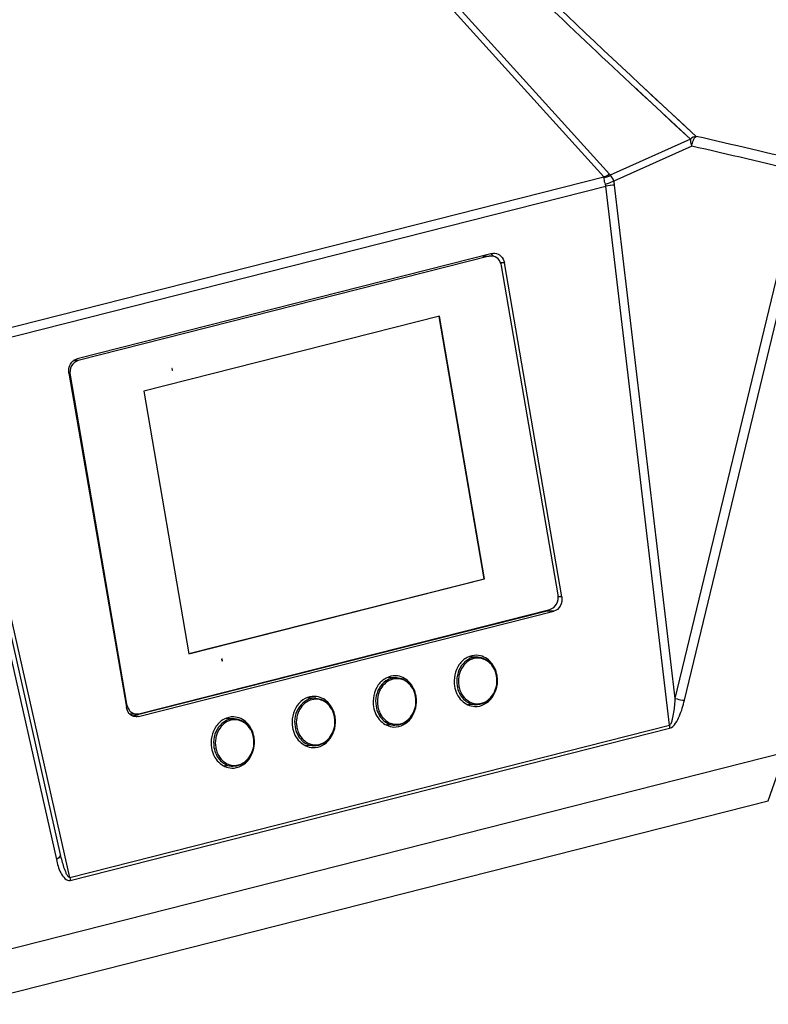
# Model space of a CAD drawing. Header units: millimetres. Extents: x 0 to 420, y 0 to 297.
# Tile 66 of 136: x 336 to 348, y 95 to 111. Entities that reach past the tile are written whole.
import ezdxf

# ---------------------------------------------------------------- set-up
doc = ezdxf.new("R2010")
doc.units = ezdxf.units.MM
doc.header["$LTSCALE"] = 23.1
doc.layers.get('0').update_dxf_attribs({"linetype": 'CONTINUOUS'})
doc.layers.add('06___PRT_ALL_SURFS', color=7, linetype='CONTINUOUS')

msp = doc.modelspace()

# ---------------------------------------------------------------- linework, layer by layer
at = {"color": 7, "linetype": 'Continuous'}
for p, q in [((345.5496, 108.7934), (340.565, 114.2996)), ((345.6406, 108.8374), (340.656, 114.3436)), ((346.0975, 110.2184), (346.0721, 110.2423)), ((346.1705, 110.1507), (346.0723, 110.2424)), ((346.9667, 109.4109), (346.0975, 110.2184)), ((346.1905, 110.2647), (346.1387, 110.3132)), ((346.1905, 110.2647), (346.1388, 110.3133)), ((347.0599, 109.4571), (346.1905, 110.2647)), ((346.4124, 110.0579), (346.1905, 110.2647)), ((346.2795, 110.049), (346.1705, 110.1507)), ((346.3984, 109.9382), (346.2795, 110.049)), ((346.5074, 109.9694), (346.4124, 110.0579)), ((346.5121, 109.8325), (346.3984, 109.9382)), ((346.6007, 109.8827), (346.5074, 109.9694)), ((346.6397, 109.7139), (346.5121, 109.8325)), ((346.7205, 109.7715), (346.6007, 109.8827)), ((346.7937, 109.7036), (346.7205, 109.7715)), ((346.718, 109.6413), (346.6397, 109.7139)), ((346.8485, 109.5203), (346.718, 109.6413)), ((347.0599, 109.4571), (346.7937, 109.7036)), ((346.9667, 109.4109), (345.6521, 108.8188)), ((346.9667, 109.4109), (346.8485, 109.5203)), ((346.9871, 109.2973), (345.7103, 108.7222)), ((334.7524, 106.0539), (345.5496, 108.7934)), ((346.7187, 100.2465), (348.7988, 108.8747)), ((346.8693, 100.2156), (348.9493, 108.8438)), ((334.851, 105.9199), (345.5782, 108.6416)), ((346.622, 99.8049), (345.5782, 108.6416)), ((346.7187, 100.2465), (345.725, 108.6595)), ((343.7196, 107.5375), (336.9177, 105.8118)), ((343.6718, 107.4908), (336.9363, 105.7819)), ((343.5653, 107.4948), (343.6718, 107.4908)), ((343.6063, 107.4992), (343.7128, 107.4952)), ((343.9191, 107.3841), (343.857, 107.3865)), ((344.7975, 101.9422), (343.8713, 107.3374)), ((344.8587, 101.9107), (343.9191, 107.3841)), ((342.8537, 106.5081), (338.0094, 105.279)), ((343.5867, 102.2077), (342.8486, 106.5068)), ((343.592, 102.2075), (342.8537, 106.5081)), ((336.8017, 97.3133), (334.851, 105.9199)), ((336.9363, 105.7819), (336.8621, 105.7846)), ((336.7854, 105.5742), (337.725, 100.1007)), ((336.7904, 105.5448), (336.804, 105.5443)), ((336.804, 105.5443), (337.7301, 100.1491)), ((338.4777, 105.6528), (338.4694, 105.6507)), ((338.4694, 105.6507), (338.4744, 105.6213)), ((338.4744, 105.6213), (338.4827, 105.6234)), ((338.4745, 105.6237), (338.4827, 105.6234)), ((338.4827, 105.6234), (338.4777, 105.6528)), ((334.8493, 105.2664), (336.5792, 97.6048)), ((334.9118, 105.3513), (336.6418, 97.6897)), ((338.0094, 105.279), (338.7477, 100.9784)), ((338.7473, 100.9799), (343.5867, 102.2077)), ((338.7477, 100.9784), (343.592, 102.2075)), ((343.592, 102.2075), (343.5867, 102.2077)), ((344.8587, 101.9107), (344.8004, 101.9129)), ((337.8231, 99.9588), (344.5985, 101.6779)), ((337.9244, 99.9474), (344.7263, 101.6731)), ((337.9296, 99.9957), (344.6651, 101.7046)), ((344.7263, 101.6731), (344.5985, 101.6779)), ((339.2948, 100.8928), (339.2865, 100.8907)), ((339.2865, 100.8907), (339.2915, 100.8614)), ((339.2915, 100.8614), (339.2999, 100.8635)), ((339.2916, 100.8638), (339.2999, 100.8635)), ((339.2999, 100.8635), (339.2948, 100.8928)), ((337.7301, 100.1491), (337.7166, 100.1496)), ((337.7821, 99.9953), (337.8886, 99.9913)), ((337.9244, 99.9474), (337.843, 99.9504)), ((336.8017, 97.3133), (346.622, 99.8049)), ((336.8055, 97.2645), (346.6259, 99.7561)), ((348.5196, 99.3576), (334.8737, 95.8954)), ((348.2424, 98.5664), (348.5196, 99.3576)), ((335.1039, 95.2329), (348.2424, 98.5664))]:
    msp.add_line(p, q, dxfattribs=at)
for centre, radius, start, end in [((508.7472, 284.3945), 238.2139, 225.382932, 226.951619), ((508.8866, 284.4772), 238.4664, 225.976301, 226.940639), ((218.7518, -444.8625), 568.9756, 76.779912, 76.967293), ((218.6875, -444.8091), 568.766, 76.775889, 76.963285), ((343.4557, 114.8796), 6.5572, 288.81781, 290.11089), ((345.8146, 107.3138), 1.3486, 93.81062, 100.09484), ((345.4362, 108.6252), 0.2908, 6.76993, 19.49566), ((343.6011, 107.3535), 0.1457, 87.97594, 104.23102), ((343.7076, 107.3496), 0.1457, 87.97596, 104.23101), ((343.61, 107.3744), 0.1777, 40.60524, 49.28506), ((343.368, 100.5384), 0.4293, 9.36399, 9.59638), ((343.328, 100.541), 0.4777, 8.47053, 9.73958), ((342.0408, 100.2017), 0.4293, 9.38551, 9.61837), ((342.0009, 100.2043), 0.4776, 8.49038, 9.73962), ((337.9158, 100.1676), 0.1837, 217.07995, 224.56577), ((337.8938, 100.1369), 0.1457, 267.97596, 284.23101), ((340.7137, 99.8649), 0.4293, 9.40703, 9.64037), ((340.6737, 99.8676), 0.4776, 8.51024, 9.73966), ((339.3865, 99.5282), 0.4292, 9.42855, 9.66237), ((339.3466, 99.5308), 0.4775, 8.5301, 9.7397)]:
    msp.add_arc(centre, radius, start, end, dxfattribs=at)
for points, knots in [([(346.9667, 109.4109), (346.9656, 109.4027), (346.9646, 109.3637), (346.9754, 109.3253), (346.9871, 109.2973)], [0, 0, 0, 0, 0.2145218, 1, 1, 1, 1]), ([(346.9871, 109.2973), (346.9939, 109.3304), (347.0067, 109.3872), (347.0378, 109.444), (347.0599, 109.4571)], [0, 0, 0, 0, 0.5679233, 1, 1, 1, 1]), ([(345.5503, 108.7831), (345.5493, 108.7764), (345.5477, 108.7386), (345.5589, 108.7013), (345.5708, 108.6729)], [0, 0, 0, 0, 0.1809052, 1, 1, 1, 1]), ([(345.5496, 108.7934), (345.5502, 108.7918), (345.5508, 108.7884), (345.5506, 108.7849), (345.5503, 108.7831)], [0, 0, 0, 0, 0.4806702, 1, 1, 1, 1]), ([(345.7103, 108.7222), (345.7071, 108.7335), (345.6942, 108.769), (345.6731, 108.8033), (345.6521, 108.8188)], [0, 0, 0, 0, 0.3102798, 1, 1, 1, 1]), ([(343.8713, 107.3374), (343.8642, 107.3784), (343.8294, 107.4558), (343.7503, 107.4938), (343.7128, 107.4952)], [0, 0, 0, 0, 0.5256148, 1, 1, 1, 1]), ([(343.7606, 107.5419), (343.7981, 107.5405), (343.8772, 107.5025), (343.912, 107.4251), (343.9191, 107.3841)], [0, 0, 0, 0, 0.4743756, 1, 1, 1, 1]), ([(336.7854, 105.5742), (336.7768, 105.6243), (336.7908, 105.7285), (336.873, 105.8004), (336.9177, 105.8118)], [0, 0, 0, 0, 0.5245852, 1, 1, 1, 1]), ([(336.9363, 105.7819), (336.8916, 105.7705), (336.8093, 105.6986), (336.7953, 105.5944), (336.804, 105.5443)], [0, 0, 0, 0, 0.4754151, 1, 1, 1, 1]), ([(344.6651, 101.7046), (344.7098, 101.7159), (344.7921, 101.7879), (344.8061, 101.892), (344.7975, 101.9422)], [0, 0, 0, 0, 0.4754151, 1, 1, 1, 1]), ([(344.8587, 101.9107), (344.8673, 101.8606), (344.8533, 101.7564), (344.771, 101.6845), (344.7263, 101.6731)], [0, 0, 0, 0, 0.5245852, 1, 1, 1, 1]), ([(343.4663, 100.9531), (343.4125, 100.9552), (343.2985, 100.9273), (343.1215, 100.7652), (343.0814, 100.5652), (343.102, 100.445)], [0, 0, 0, 0, 0.2308457, 0.476749, 1, 1, 1, 1]), ([(343.4817, 100.9226), (343.4569, 100.9235), (343.4062, 100.9186), (343.3086, 100.882), (343.2047, 100.7875), (343.1367, 100.6294), (343.1333, 100.5112), (343.1427, 100.4537)], [0, 0, 0, 0, 0.1139675, 0.2301056, 0.4729808, 0.7329758, 1, 1, 1, 1]), ([(343.7913, 100.61), (343.7834, 100.6566), (343.7529, 100.7457), (343.665, 100.8512), (343.5463, 100.9095), (343.4159, 100.9076), (343.2977, 100.8465), (343.2252, 100.7579), (343.1868, 100.6726), (343.1625, 100.5788), (343.1622, 100.5043), (343.1701, 100.4564)], [0, 0, 0, 0, 0.131658, 0.2559243, 0.3728944, 0.4872691, 0.6055543, 0.7315704, 0.7976122, 0.8648946, 1, 1, 1, 1]), ([(343.7988, 100.6218), (343.784, 100.7078), (343.711, 100.8704), (343.545, 100.9501), (343.4663, 100.9531)], [0, 0, 0, 0, 0.5256303, 1, 1, 1, 1]), ([(343.4817, 100.9226), (343.5192, 100.9211), (343.5955, 100.9027), (343.6926, 100.8335), (343.7634, 100.7325), (343.7886, 100.6524), (343.7954, 100.6108)], [0, 0, 0, 0, 0.2363479, 0.4799825, 0.7348544, 1, 1, 1, 1]), ([(342.1391, 100.6164), (342.0853, 100.6185), (341.9713, 100.5905), (341.7943, 100.4285), (341.7542, 100.2285), (341.7748, 100.1083)], [0, 0, 0, 0, 0.2308457, 0.476749, 1, 1, 1, 1]), ([(342.1544, 100.5858), (342.1295, 100.5868), (342.0788, 100.5819), (341.9813, 100.5452), (341.8774, 100.4506), (341.8094, 100.2925), (341.8061, 100.1743), (341.8156, 100.1168)], [0, 0, 0, 0, 0.1139652, 0.2301049, 0.4729885, 0.7329865, 1, 1, 1, 1]), ([(342.4641, 100.2734), (342.4562, 100.32), (342.4256, 100.4091), (342.3376, 100.5146), (342.2189, 100.5728), (342.0885, 100.5708), (341.9704, 100.5096), (341.8979, 100.4211), (341.8595, 100.3357), (341.8353, 100.2419), (341.8351, 100.1674), (341.843, 100.1195)], [0, 0, 0, 0, 0.1316513, 0.2559084, 0.3728722, 0.4872477, 0.6055404, 0.7315656, 0.7976108, 0.8648952, 1, 1, 1, 1]), ([(342.4716, 100.2851), (342.4568, 100.3711), (342.3838, 100.5337), (342.2178, 100.6133), (342.1391, 100.6164)], [0, 0, 0, 0, 0.5256303, 1, 1, 1, 1]), ([(342.1544, 100.5858), (342.1919, 100.5844), (342.2682, 100.566), (342.3653, 100.4969), (342.4361, 100.3959), (342.4613, 100.3158), (342.4682, 100.2742)], [0, 0, 0, 0, 0.2363535, 0.4799852, 0.734853, 1, 1, 1, 1]), ([(343.2078, 100.3392), (343.2259, 100.303), (343.2726, 100.2374), (343.371, 100.1716), (343.4847, 100.1505), (343.5976, 100.178), (343.6943, 100.249), (343.7641, 100.3531), (343.7999, 100.4775), (343.7987, 100.5654), (343.7916, 100.6082)], [0, 0, 0, 0, 0.1268395, 0.2466315, 0.3621381, 0.4784945, 0.6003483, 0.7293949, 0.8639385, 1, 1, 1, 1]), ([(343.4345, 100.1137), (343.4875, 100.1117), (343.5998, 100.1387), (343.7758, 100.2965), (343.8182, 100.4924), (343.8005, 100.6114)], [0, 0, 0, 0, 0.2309273, 0.4765904, 1, 1, 1, 1]), ([(343.7954, 100.6108), (343.8048, 100.5537), (343.8014, 100.436), (343.7328, 100.2783), (343.6278, 100.1838), (343.5289, 100.1471), (343.4772, 100.1422), (343.4518, 100.1431)], [0, 0, 0, 0, 0.264327, 0.522528, 0.7662615, 0.8839834, 1, 1, 1, 1]), ([(343.102, 100.445), (343.1168, 100.359), (343.1899, 100.1965), (343.3558, 100.1168), (343.4345, 100.1137)], [0, 0, 0, 0, 0.5256303, 1, 1, 1, 1]), ([(343.1427, 100.4537), (343.1496, 100.4121), (343.1746, 100.332), (343.2447, 100.2314), (343.3402, 100.1628), (343.4151, 100.1446), (343.4518, 100.1431)], [0, 0, 0, 0, 0.2681923, 0.5242635, 0.7666923, 1, 1, 1, 1]), ([(343.1701, 100.4564), (343.1718, 100.4461), (343.18, 100.4058), (343.1941, 100.3667), (343.2078, 100.3392)], [0, 0, 0, 0, 0.2534203, 1, 1, 1, 1]), ([(340.8119, 100.2796), (340.7581, 100.2817), (340.6441, 100.2538), (340.4671, 100.0918), (340.427, 99.8918), (340.4476, 99.7716)], [0, 0, 0, 0, 0.2308457, 0.476749, 1, 1, 1, 1]), ([(340.827, 100.2491), (340.8022, 100.25), (340.7515, 100.2451), (340.6539, 100.2084), (340.5501, 100.1137), (340.4822, 99.9556), (340.4789, 99.8374), (340.4884, 99.7799)], [0, 0, 0, 0, 0.113963, 0.2301042, 0.4729961, 0.7329972, 1, 1, 1, 1]), ([(341.1369, 99.9368), (341.1289, 99.9835), (341.0983, 100.0725), (341.0103, 100.1779), (340.8916, 100.2361), (340.7612, 100.234), (340.643, 100.1728), (340.5706, 100.0842), (340.5323, 99.9988), (340.5081, 99.905), (340.5079, 99.8305), (340.5158, 99.7826)], [0, 0, 0, 0, 0.1316446, 0.2558925, 0.3728499, 0.4872264, 0.6055265, 0.7315607, 0.7976094, 0.8648959, 1, 1, 1, 1]), ([(341.1444, 99.9483), (341.1297, 100.0343), (341.0566, 100.1969), (340.8906, 100.2766), (340.8119, 100.2796)], [0, 0, 0, 0, 0.5256303, 1, 1, 1, 1]), ([(340.827, 100.2491), (340.8645, 100.2477), (340.9409, 100.2293), (341.038, 100.1603), (341.1089, 100.0593), (341.1341, 99.9792), (341.141, 99.9377)], [0, 0, 0, 0, 0.2363591, 0.479988, 0.7348516, 1, 1, 1, 1]), ([(341.8806, 100.0025), (341.8987, 99.9662), (341.9454, 99.9006), (342.0439, 99.8348), (342.1576, 99.8138), (342.2705, 99.8413), (342.3672, 99.9123), (342.4369, 100.0165), (342.4727, 100.1409), (342.4715, 100.2288), (342.4644, 100.2717)], [0, 0, 0, 0, 0.1268355, 0.2466232, 0.3621274, 0.478485, 0.6003432, 0.7293949, 0.863941, 1, 1, 1, 1]), ([(342.1073, 99.777), (342.1604, 99.775), (342.2727, 99.802), (342.4487, 99.9599), (342.491, 100.1558), (342.4733, 100.2748)], [0, 0, 0, 0, 0.2309259, 0.4765926, 1, 1, 1, 1]), ([(342.4682, 100.2742), (342.4776, 100.2171), (342.4742, 100.0994), (342.4057, 99.9417), (342.3008, 99.8472), (342.2018, 99.8104), (342.1501, 99.8054), (342.1247, 99.8064)], [0, 0, 0, 0, 0.2643172, 0.5225213, 0.7662624, 0.8839855, 1, 1, 1, 1]), ([(346.622, 99.8049), (346.6395, 99.8106), (346.6577, 99.8513), (346.6797, 99.921), (346.6968, 100.0179), (346.7103, 100.1318), (346.7163, 100.2083), (346.7187, 100.2465)], [0, 0, 0, 0, 0.1201103, 0.2468889, 0.499281, 0.7502198, 1, 1, 1, 1]), ([(346.6259, 99.7561), (346.6675, 99.7667), (346.7312, 99.8418), (346.8089, 99.9975), (346.8484, 100.1288), (346.8693, 100.2156)], [0, 0, 0, 0, 0.2417612, 0.4977355, 1, 1, 1, 1]), ([(346.7187, 100.2465), (346.7559, 100.2329), (346.8064, 100.2206), (346.8576, 100.2159), (346.8693, 100.2156)], [0, 0, 0, 0, 0.7710829, 1, 1, 1, 1]), ([(337.7301, 100.1491), (337.7316, 100.1406), (337.7391, 100.1079), (337.7542, 100.0768), (337.7692, 100.0569)], [0, 0, 0, 0, 0.256536, 1, 1, 1, 1]), ([(341.7748, 100.1083), (341.7896, 100.0223), (341.8627, 99.8597), (342.0287, 99.78), (342.1073, 99.777)], [0, 0, 0, 0, 0.5256303, 1, 1, 1, 1]), ([(341.8156, 100.1168), (341.8225, 100.0752), (341.8475, 99.9951), (341.9176, 99.8945), (342.0131, 99.826), (342.0881, 99.8078), (342.1247, 99.8064)], [0, 0, 0, 0, 0.2681941, 0.5242609, 0.7666864, 1, 1, 1, 1]), ([(341.843, 100.1195), (341.8447, 100.1092), (341.8528, 100.069), (341.8669, 100.0299), (341.8806, 100.0025)], [0, 0, 0, 0, 0.2534186, 1, 1, 1, 1]), ([(337.7849, 100.0387), (337.7919, 100.0316), (337.8212, 100.0064), (337.8602, 99.9923), (337.8886, 99.9913)], [0, 0, 0, 0, 0.2604458, 1, 1, 1, 1]), ([(339.4847, 99.9429), (339.4309, 99.945), (339.3169, 99.9171), (339.1399, 99.755), (339.0998, 99.555), (339.1204, 99.4348)], [0, 0, 0, 0, 0.2308457, 0.476749, 1, 1, 1, 1]), ([(339.4997, 99.9124), (339.4748, 99.9133), (339.4241, 99.9083), (339.3266, 99.8716), (339.2228, 99.7769), (339.155, 99.6187), (339.1517, 99.5005), (339.1612, 99.443)], [0, 0, 0, 0, 0.1139608, 0.2301035, 0.4730038, 0.7330079, 1, 1, 1, 1]), ([(339.8096, 99.6002), (339.8017, 99.6469), (339.7711, 99.7359), (339.683, 99.8413), (339.5642, 99.8993), (339.4338, 99.8972), (339.3157, 99.836), (339.2433, 99.7473), (339.205, 99.6619), (339.1809, 99.5681), (339.1807, 99.4936), (339.1886, 99.4457)], [0, 0, 0, 0, 0.1316379, 0.2558765, 0.3728277, 0.487205, 0.6055126, 0.7315559, 0.7976079, 0.8648965, 1, 1, 1, 1]), ([(339.8172, 99.6116), (339.8025, 99.6976), (339.7294, 99.8602), (339.5634, 99.9399), (339.4847, 99.9429)], [0, 0, 0, 0, 0.5256303, 1, 1, 1, 1]), ([(339.4997, 99.9124), (339.5372, 99.911), (339.6135, 99.8927), (339.7107, 99.8237), (339.7816, 99.7227), (339.8068, 99.6426), (339.8137, 99.6011)], [0, 0, 0, 0, 0.2363647, 0.4799908, 0.7348502, 1, 1, 1, 1]), ([(340.5534, 99.6657), (340.5715, 99.6295), (340.6183, 99.5639), (340.7168, 99.4981), (340.8305, 99.477), (340.9434, 99.5046), (341.0401, 99.5757), (341.1098, 99.6799), (341.1455, 99.8043), (341.1443, 99.8922), (341.1371, 99.9351)], [0, 0, 0, 0, 0.1268315, 0.2466149, 0.3621166, 0.4784754, 0.6003381, 0.7293949, 0.8639435, 1, 1, 1, 1]), ([(340.7801, 99.4403), (340.8332, 99.4382), (340.9455, 99.4652), (341.1216, 99.6232), (341.1638, 99.8192), (341.146, 99.9382)], [0, 0, 0, 0, 0.2309245, 0.4765948, 1, 1, 1, 1]), ([(341.141, 99.9377), (341.1504, 99.8806), (341.147, 99.7628), (341.0786, 99.6051), (340.9737, 99.5105), (340.8747, 99.4737), (340.8231, 99.4687), (340.7977, 99.4697)], [0, 0, 0, 0, 0.2643075, 0.5225145, 0.7662632, 0.8839877, 1, 1, 1, 1]), ([(340.4476, 99.7716), (340.4624, 99.6856), (340.5355, 99.523), (340.7015, 99.4433), (340.7801, 99.4403)], [0, 0, 0, 0, 0.5256303, 1, 1, 1, 1]), ([(340.4884, 99.7799), (340.4953, 99.7383), (340.5204, 99.6583), (340.5905, 99.5577), (340.6861, 99.4892), (340.761, 99.471), (340.7977, 99.4697)], [0, 0, 0, 0, 0.2681959, 0.5242582, 0.7666805, 1, 1, 1, 1]), ([(340.5158, 99.7826), (340.5175, 99.7724), (340.5257, 99.7321), (340.5397, 99.6931), (340.5534, 99.6657)], [0, 0, 0, 0, 0.2534168, 1, 1, 1, 1]), ([(339.2262, 99.3289), (339.2443, 99.2927), (339.2911, 99.2271), (339.3896, 99.1613), (339.5034, 99.1403), (339.6163, 99.1679), (339.713, 99.239), (339.7826, 99.3432), (339.8183, 99.4677), (339.817, 99.5556), (339.8099, 99.5985)], [0, 0, 0, 0, 0.1268274, 0.2466065, 0.3621059, 0.4784659, 0.600333, 0.7293949, 0.863946, 1, 1, 1, 1]), ([(339.4529, 99.1035), (339.506, 99.1015), (339.6184, 99.1285), (339.7944, 99.2866), (339.8367, 99.4827), (339.8188, 99.6017)], [0, 0, 0, 0, 0.2309231, 0.4765971, 1, 1, 1, 1]), ([(339.8137, 99.6011), (339.8232, 99.544), (339.8199, 99.4263), (339.7515, 99.2685), (339.6466, 99.1739), (339.5477, 99.137), (339.496, 99.132), (339.4706, 99.1329)], [0, 0, 0, 0, 0.2642978, 0.5225078, 0.7662641, 0.8839898, 1, 1, 1, 1]), ([(339.1204, 99.4348), (339.1352, 99.3488), (339.2083, 99.1862), (339.3743, 99.1066), (339.4529, 99.1035)], [0, 0, 0, 0, 0.5256303, 1, 1, 1, 1]), ([(339.1612, 99.443), (339.1681, 99.4014), (339.1932, 99.3214), (339.2634, 99.2208), (339.359, 99.1524), (339.434, 99.1343), (339.4706, 99.1329)], [0, 0, 0, 0, 0.2681977, 0.5242556, 0.7666746, 1, 1, 1, 1]), ([(339.1886, 99.4457), (339.1903, 99.4355), (339.1985, 99.3953), (339.2125, 99.3563), (339.2262, 99.3289)], [0, 0, 0, 0, 0.2534151, 1, 1, 1, 1]), ([(336.6418, 97.6897), (336.6434, 97.6827), (336.6408, 97.6443), (336.6052, 97.6187), (336.5792, 97.6048)], [0, 0, 0, 0, 0.1959846, 1, 1, 1, 1]), ([(336.6418, 97.6897), (336.6497, 97.6545), (336.6668, 97.5845), (336.6963, 97.4824), (336.7282, 97.398), (336.7577, 97.3413), (336.7861, 97.3104), (336.8017, 97.3133)], [0, 0, 0, 0, 0.2582461, 0.5140148, 0.7652232, 0.8867552, 1, 1, 1, 1]), ([(336.5792, 97.6048), (336.5959, 97.5308), (336.6228, 97.4074), (336.7414, 97.2482), (336.8055, 97.2645)], [0, 0, 0, 0, 0.5343132, 1, 1, 1, 1])]:
    msp.add_open_spline(points, degree=3, knots=knots, dxfattribs=at)
for points in [[(347.0599, 109.4571), (347.0255, 109.453), (346.9915, 109.4352), (346.9667, 109.4109)], [(345.6406, 108.8374), (345.6159, 108.8144), (345.583, 108.7978), (345.5496, 108.7934)], [(345.5503, 108.7828), (345.5863, 108.7838), (345.6234, 108.7971), (345.6521, 108.8188)], [(345.6406, 108.8374), (345.6455, 108.832), (345.6493, 108.8256), (345.6521, 108.8188)], [(345.5708, 108.6729), (345.5748, 108.6634), (345.5788, 108.6522), (345.576, 108.6423)], [(343.7259, 107.5091), (343.7149, 107.5185), (343.7026, 107.5266), (343.6896, 107.5327)], [(343.7196, 107.5375), (343.7329, 107.5409), (343.7469, 107.5424), (343.7606, 107.5419)], [(344.5985, 101.6779), (344.615, 101.6821), (344.631, 101.6893), (344.6453, 101.6986)], [(337.7716, 99.9992), (337.7473, 100.0274), (337.7313, 100.064), (337.725, 100.1007)], [(337.8834, 99.943), (337.8417, 99.9445), (337.7989, 99.9676), (337.7716, 99.9992)], [(337.9244, 99.9474), (337.9111, 99.944), (337.8972, 99.9425), (337.8834, 99.943)], [(346.622, 99.8049), (346.6246, 99.7897), (346.6281, 99.7735), (346.6238, 99.7587)], [(336.8017, 97.3133), (336.8043, 97.2981), (336.8078, 97.2818), (336.8034, 97.2671)]]:
    msp.add_open_spline(points, degree=3, dxfattribs=at)
at = {"layer": '06___PRT_ALL_SURFS', "color": 7, "linetype": 'Continuous'}
for p, q in [((343.4817, 100.9226), (343.3359, 100.928)), ((342.1544, 100.5858), (342.0087, 100.5913)), ((340.827, 100.2491), (340.6815, 100.2545)), ((343.4518, 100.1431), (343.3076, 100.1485)), ((339.4997, 99.9124), (339.3543, 99.9178)), ((342.1247, 99.8064), (341.9804, 99.8118)), ((340.7977, 99.4697), (340.6532, 99.475)), ((339.4706, 99.1329), (339.326, 99.1383))]:
    msp.add_line(p, q, dxfattribs=at)

doc.saveas('drawing.dxf')
